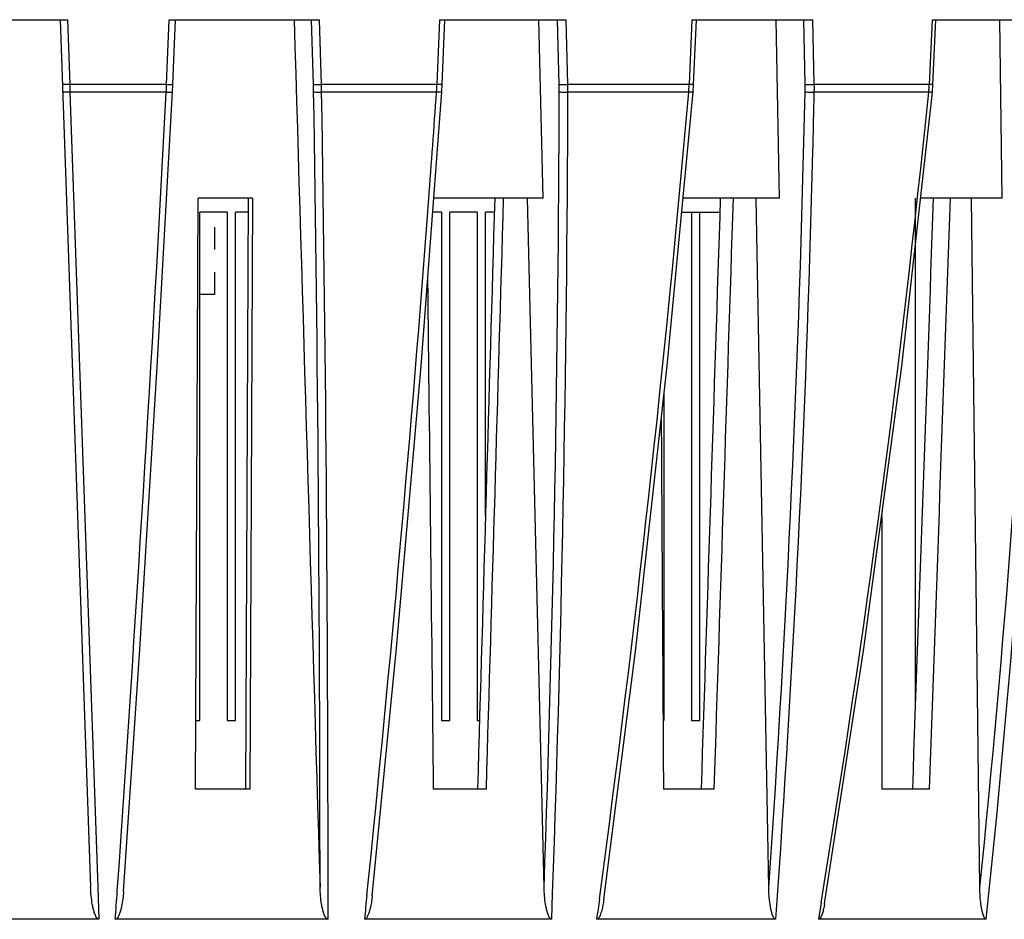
# Model space of a CAD drawing. Header units: millimetres. Extents: x 19266 to 21235, y -89 to 1237.
# Tile 28 of 74: x 19589 to 19661, y 703 to 769. Entities that reach past the tile are written whole.
import ezdxf

# ---------------------------------------------------------------- set-up
doc = ezdxf.new("R2010")
doc.units = ezdxf.units.MM
doc.header["$LTSCALE"] = 16.335
doc.linetypes.add('HIDDEN', pattern=[0.2, 0.1, -0.1])
doc.layers.get('0').update_dxf_attribs({"linetype": 'CONTINUOUS'})
doc.layers.add('DEFAULT_2', color=8, linetype='HIDDEN')

msp = doc.modelspace()

# ---------------------------------------------------------------- linework, layer by layer
at = {"color": 7, "linetype": 'Continuous'}
for p, q in [((19580.264, 768.663), (19592.808, 768.663)), ((19592.287, 768.663), (19594.492, 705.524)), ((19592.808, 768.663), (19592.974, 763.947)), ((19600.027, 763.947), (19600.207, 768.663)), ((19600.207, 768.663), (19611.151, 768.663)), ((19600.48, 763.941), (19600.661, 768.663)), ((19610.718, 763.943), (19610.572, 768.663)), ((19611.298, 763.947), (19611.151, 768.663)), ((19619.898, 768.663), (19619.705, 763.947)), ((19619.898, 768.663), (19629.105, 768.663)), ((19620.091, 763.94), (19620.284, 768.663)), ((19627.436, 755.663), (19627.118, 768.663)), ((19628.603, 763.943), (19628.478, 768.663)), ((19629.232, 763.947), (19629.105, 768.663)), ((19638.268, 768.663), (19638.066, 763.947)), ((19638.268, 768.663), (19647.074, 768.663)), ((19638.389, 763.939), (19638.591, 768.663)), ((19644.637, 755.663), (19644.397, 768.663)), ((19646.509, 763.943), (19646.406, 768.663)), ((19647.177, 763.947), (19647.074, 768.663)), ((19655.752, 768.663), (19655.544, 763.947)), ((19655.752, 768.663), (19664.007, 768.663)), ((19655.809, 763.939), (19656.016, 768.663)), ((19660.844, 755.663), (19660.685, 768.663)), ((19600.027, 763.947), (19592.974, 763.947)), ((19592.974, 763.947), (19592.991, 763.379)), ((19599.337, 743.421), (19600.457, 763.422)), ((19600.457, 763.422), (19600.48, 763.938)), ((19619.705, 763.947), (19611.298, 763.947)), ((19618.547, 743.476), (19620.062, 763.414)), ((19620.062, 763.414), (19620.091, 763.937)), ((19638.066, 763.947), (19629.232, 763.947)), ((19636.466, 743.465), (19638.355, 763.406)), ((19638.355, 763.406), (19638.389, 763.936)), ((19655.544, 763.947), (19647.177, 763.947)), ((19655.77, 763.399), (19655.809, 763.936)), ((19600.003, 763.379), (19592.991, 763.379)), ((19592.991, 763.379), (19595.018, 705.531)), ((19619.675, 763.379), (19611.309, 763.379)), ((19638.031, 763.379), (19629.236, 763.379)), ((19655.505, 763.379), (19647.175, 763.379)), ((19602.122, 712.663), (19602.318, 755.663)), ((19606.283, 755.663), (19602.318, 755.663)), ((19605.787, 712.663), (19605.983, 755.664)), ((19606.283, 755.663), (19606.087, 712.663)), ((19627.436, 755.663), (19619.473, 755.663)), ((19627.507, 705.5), (19626.287, 755.663)), ((19644.637, 755.663), (19637.621, 755.663)), ((19643.859, 705.5), (19642.939, 755.663)), ((19654.536, 718.899), (19654.536, 755.663)), ((19660.844, 755.663), (19654.904, 755.663)), ((19659.23, 705.5), (19658.625, 755.663)), ((19602.436, 717.663), (19602.436, 754.663)), ((19604.436, 754.663), (19602.436, 754.663)), ((19604.436, 754.663), (19604.436, 717.663)), ((19605.036, 717.663), (19605.036, 754.663)), ((19605.978, 754.663), (19605.036, 754.663)), ((19620.036, 754.663), (19619.397, 754.663)), ((19620.036, 754.663), (19620.036, 717.663)), ((19620.636, 717.663), (19620.636, 754.663)), ((19622.636, 754.663), (19620.636, 754.663)), ((19622.636, 754.663), (19622.636, 717.663)), ((19623.236, 732.529), (19623.236, 754.663)), ((19623.882, 754.663), (19623.236, 754.663)), ((19637.527, 754.663), (19640.302, 754.663)), ((19638.236, 754.663), (19638.236, 717.663)), ((19638.836, 717.663), (19638.836, 754.663)), ((19603.536, 748.663), (19602.436, 748.663)), ((19636.236, 717.663), (19636.236, 741.403)), ((19652.085, 732.558), (19652.165, 733.157)), ((19652.085, 732.558), (19652.102, 712.663)), ((19602.144, 717.663), (19602.436, 717.663)), ((19604.436, 717.663), (19605.036, 717.663)), ((19620.036, 717.663), (19620.636, 717.663)), ((19622.636, 717.663), (19622.802, 717.663)), ((19638.236, 717.663), (19638.836, 717.663)), ((19606.087, 712.663), (19602.122, 712.663)), ((19623.304, 712.663), (19619.44, 712.663)), ((19639.892, 712.663), (19636.196, 712.663)), ((19655.566, 712.663), (19652.102, 712.663)), ((19595.018, 705.531), (19595.1, 703.183)), ((19647.669, 704.381), (19647.471, 703.183)), ((19595.1, 703.183), (19577.972, 703.183)), ((19611.778, 703.183), (19596.29, 703.183)), ((19628.06, 703.183), (19614.425, 703.183)), ((19644.372, 703.183), (19631.331, 703.183)), ((19659.695, 703.183), (19647.471, 703.183))]:
    msp.add_line(p, q, dxfattribs=at)
for points in [[(19647.93, 704.345), (19650.795, 722.884), (19653.538, 743.456), (19655.77, 763.399)], [(19596.888, 705.208), (19598.071, 722.857), (19599.337, 743.421)], [(19614.992, 704.899), (19616.756, 722.909), (19618.547, 743.476)], [(19631.851, 704.613), (19634.179, 722.896), (19636.466, 743.465)]]:
    msp.add_lwpolyline(points, dxfattribs=at)
for centre, radius, start, end in [((19561.262, 765.29), 38.787, 357.17583, 357.59496), ((19560.745, 765.312), 39.305, 357.59461, 358.01014), ((19576.669, 762.885), 34.065, 0.91865, 1.77913), ((16061.823, 706.133), 3549.369, 359.989977, 0.924987), ((19574.522, 762.931), 36.791, 0.69733, 1.58254), ((19600.576, 764.656), 19.142, 356.17509, 356.34706), ((19600.404, 764.667), 19.314, 356.34767, 357.01647), ((19600.207, 764.677), 19.512, 357.01633, 357.85667), ((17836.318, 768.563), 1792.298, 357.983607, 359.835973), ((19611.435, 763.484), 17.174, 359.82401, 1.53048), ((19610.385, 763.506), 18.852, 359.61302, 1.34032), ((19625.06, 764.458), 13.015, 355.24639, 356.49453), ((19624.926, 764.466), 13.15, 356.4937, 357.73925), ((18430.88, 790.018), 1215.919, 356.014166, 358.747105), ((19634.897, 763.689), 11.615, 358.73081, 1.25392), ((19634.374, 763.708), 12.806, 358.53006, 1.07285), ((19645.586, 764.352), 9.966, 354.39966, 356.03112), ((19645.503, 764.358), 10.05, 356.03022, 357.66038), ((16039.643, 952.781), 3565.394, 356.018661, 356.954884), ((16057.945, 705.634), 3553.834, 359.960483, 0.931018), ((17752.963, 895.352), 1871.371, 355.718323, 355.956019), ((17836.671, 768.308), 1792.572, 357.917969, 359.842464), ((18394.965, 871.241), 1247.737, 352.327194, 355.040827), ((18387.796, 791.306), 1259.689, 358.492442, 358.729659), ((18698.386, 860.477), 962.031, 350.662094, 354.207277), ((18729.418, 801.156), 935.423, 353.98802, 357.685494), ((18434.761, 789.627), 1212.697, 355.912338, 358.513356), ((18730.807, 801.126), 933.335, 354.119352, 357.358588), ((17800.462, 891.681), 1823.731, 354.122562, 355.721937)]:
    msp.add_arc(centre, radius, start, end, dxfattribs=at)
for points in [[(19609.307, 768.663), (19609.937, 747.612), (19610.565, 726.562), (19611.193, 705.512)], [(19623.911, 755.663), (19623.493, 741.329), (19623.075, 726.996), (19622.657, 712.663)], [(19623.304, 712.663), (19623.723, 726.996), (19624.141, 741.329), (19624.559, 755.663)], [(19640.335, 755.663), (19639.868, 741.329), (19639.401, 726.996), (19638.934, 712.663)], [(19639.892, 712.663), (19640.359, 726.996), (19640.826, 741.329), (19641.292, 755.663)], [(19655.838, 755.663), (19655.331, 741.329), (19654.823, 726.996), (19654.315, 712.663)], [(19655.566, 712.663), (19656.074, 726.996), (19656.582, 741.329), (19657.089, 755.663)], [(19619.022, 749.725), (19619.162, 737.371), (19619.301, 725.017), (19619.44, 712.663)], [(19636.031, 739.559), (19636.086, 730.594), (19636.141, 721.628), (19636.196, 712.663)], [(19596.29, 703.183), (19596.337, 703.865), (19596.385, 704.548), (19596.433, 705.23)], [(19614.606, 704.929), (19614.546, 704.347), (19614.486, 703.765), (19614.425, 703.183)], [(19631.53, 704.648), (19631.464, 704.16), (19631.398, 703.671), (19631.331, 703.183)]]:
    msp.add_open_spline(points, degree=3, dxfattribs=at)
for points, knots in [([(19592.974, 763.947), (19592.908, 763.945), (19592.812, 763.942), (19592.69, 763.939), (19592.611, 763.938), (19592.548, 763.939), (19592.496, 763.937), (19592.473, 763.942), (19592.452, 763.939), (19592.452, 763.943)], [0, 0, 0, 0, 0.378426, 0.551763, 0.703774, 0.828918, 0.922, 0.979659, 1, 1, 1, 1]), ([(19592.991, 763.379), (19592.926, 763.376), (19592.803, 763.375), (19592.643, 763.382), (19592.536, 763.397), (19592.485, 763.413), (19592.47, 763.426), (19592.47, 763.432)], [0, 0, 0, 0, 0.369892, 0.688688, 0.905848, 0.967403, 1, 1, 1, 1]), ([(19600.003, 763.379), (19600.061, 763.377), (19600.167, 763.375), (19600.313, 763.381), (19600.396, 763.392), (19600.455, 763.409), (19600.456, 763.422)], [0, 0, 0, 0, 0.379835, 0.697578, 0.910232, 1, 1, 1, 1]), ([(19600.027, 763.947), (19600.085, 763.945), (19600.17, 763.942), (19600.278, 763.94), (19600.346, 763.938), (19600.399, 763.939), (19600.443, 763.937), (19600.463, 763.941), (19600.48, 763.938), (19600.48, 763.941)], [0, 0, 0, 0, 0.388191, 0.561683, 0.711907, 0.83433, 0.924884, 0.98041, 1, 1, 1, 1]), ([(19610.718, 763.943), (19610.74, 763.939), (19610.807, 763.94), (19610.933, 763.937), (19611.105, 763.941), (19611.232, 763.945), (19611.298, 763.947)], [0, 0, 0, 0, 0.112793, 0.343434, 0.656289, 1, 1, 1, 1]), ([(19610.73, 763.432), (19610.736, 763.425), (19610.759, 763.415), (19610.825, 763.397), (19610.945, 763.383), (19611.116, 763.375), (19611.243, 763.376), (19611.309, 763.379)], [0, 0, 0, 0, 0.046079, 0.121209, 0.351554, 0.660796, 1, 1, 1, 1]), ([(19620.062, 763.414), (19620.061, 763.402), (19620.012, 763.388), (19619.942, 763.38), (19619.817, 763.375), (19619.726, 763.377), (19619.675, 763.379)], [0, 0, 0, 0, 0.087647, 0.295819, 0.612064, 1, 1, 1, 1]), ([(19620.091, 763.94), (19620.091, 763.938), (19620.077, 763.941), (19620.061, 763.937), (19620.024, 763.939), (19619.979, 763.939), (19619.922, 763.94), (19619.83, 763.943), (19619.756, 763.945), (19619.705, 763.947)], [0, 0, 0, 0, 0.018354, 0.072148, 0.160466, 0.280504, 0.429307, 0.602958, 1, 1, 1, 1]), ([(19628.603, 763.943), (19628.633, 763.94), (19628.713, 763.939), (19628.922, 763.938), (19629.102, 763.943), (19629.232, 763.947)], [0, 0, 0, 0, 0.141687, 0.382464, 1, 1, 1, 1]), ([(19628.609, 763.432), (19628.637, 763.417), (19628.718, 763.401), (19628.861, 763.383), (19629.041, 763.375), (19629.17, 763.376), (19629.236, 763.379)], [0, 0, 0, 0, 0.146526, 0.387252, 0.6875, 1, 1, 1, 1]), ([(19638.355, 763.406), (19638.354, 763.396), (19638.313, 763.385), (19638.256, 763.379), (19638.151, 763.375), (19638.074, 763.377), (19638.031, 763.379)], [0, 0, 0, 0, 0.085759, 0.290052, 0.605118, 1, 1, 1, 1]), ([(19638.389, 763.939), (19638.39, 763.937), (19638.377, 763.94), (19638.365, 763.937), (19638.334, 763.939), (19638.298, 763.939), (19638.25, 763.941), (19638.172, 763.943), (19638.109, 763.946), (19638.066, 763.947)], [0, 0, 0, 0, 0.017323, 0.069871, 0.156159, 0.274194, 0.421886, 0.595542, 1, 1, 1, 1]), ([(19646.509, 763.943), (19646.602, 763.936), (19646.825, 763.939), (19647.047, 763.942), (19647.177, 763.947)], [0, 0, 0, 0, 0.416406, 1, 1, 1, 1]), ([(19646.509, 763.432), (19646.545, 763.418), (19646.638, 763.401), (19646.86, 763.377), (19647.046, 763.374), (19647.175, 763.379)], [0, 0, 0, 0, 0.170027, 0.419707, 1, 1, 1, 1]), ([(19655.809, 763.939), (19655.809, 763.937), (19655.798, 763.94), (19655.79, 763.937), (19655.765, 763.94), (19655.72, 763.94), (19655.645, 763.944), (19655.581, 763.946), (19655.544, 763.947)], [0, 0, 0, 0, 0.017015, 0.068336, 0.152795, 0.269187, 0.589315, 1, 1, 1, 1]), ([(19655.77, 763.398), (19655.768, 763.391), (19655.736, 763.383), (19655.689, 763.377), (19655.603, 763.376), (19655.541, 763.377), (19655.505, 763.379)], [0, 0, 0, 0, 0.085909, 0.28767, 0.600929, 1, 1, 1, 1]), ([(19595.1, 703.183), (19595.049, 703.183), (19594.956, 703.255), (19594.852, 703.43), (19594.757, 703.675), (19594.676, 703.976), (19594.594, 704.384), (19594.527, 704.901), (19594.499, 705.316), (19594.492, 705.524)], [0, 0, 0, 0, 0.061529, 0.123964, 0.248955, 0.374085, 0.499253, 0.749596, 1, 1, 1, 1]), ([(19611.778, 703.183), (19611.728, 703.183), (19611.636, 703.255), (19611.535, 703.429), (19611.443, 703.673), (19611.366, 703.972), (19611.287, 704.378), (19611.224, 704.892), (19611.199, 705.305), (19611.193, 705.512)], [0, 0, 0, 0, 0.06085, 0.123008, 0.247841, 0.373008, 0.498305, 0.74906, 1, 1, 1, 1]), ([(19628.06, 703.183), (19628.011, 703.183), (19627.923, 703.256), (19627.827, 703.428), (19627.739, 703.671), (19627.666, 703.968), (19627.592, 704.372), (19627.534, 704.883), (19627.512, 705.294), (19627.507, 705.5)], [0, 0, 0, 0, 0.059524, 0.12122, 0.245831, 0.371106, 0.496657, 0.748152, 1, 1, 1, 1]), ([(19644.372, 703.183), (19644.326, 703.183), (19644.241, 703.258), (19644.152, 703.428), (19644.07, 703.671), (19644.003, 703.968), (19643.934, 704.372), (19643.881, 704.883), (19643.862, 705.294), (19643.859, 705.5)], [0, 0, 0, 0, 0.057489, 0.118523, 0.24285, 0.368313, 0.494255, 0.746843, 1, 1, 1, 1]), ([(19659.695, 703.183), (19659.651, 703.183), (19659.573, 703.26), (19659.492, 703.429), (19659.417, 703.672), (19659.356, 703.968), (19659.294, 704.373), (19659.248, 704.884), (19659.232, 705.294), (19659.23, 705.5)], [0, 0, 0, 0, 0.054837, 0.115057, 0.239071, 0.364799, 0.491251, 0.74522, 1, 1, 1, 1]), ([(19596.888, 705.208), (19596.875, 705.027), (19596.841, 704.665), (19596.768, 704.215), (19596.687, 703.862), (19596.606, 703.597), (19596.509, 703.362), (19596.377, 703.183), (19596.29, 703.183)], [0, 0, 0, 0, 0.251044, 0.502096, 0.627651, 0.753198, 0.878651, 1, 1, 1, 1]), ([(19614.992, 704.899), (19614.976, 704.744), (19614.936, 704.435), (19614.864, 704.051), (19614.786, 703.75), (19614.709, 703.526), (19614.619, 703.326), (19614.5, 703.183), (19614.425, 703.183)], [0, 0, 0, 0, 0.251379, 0.502733, 0.628402, 0.753998, 0.879313, 1, 1, 1, 1]), ([(19631.851, 704.613), (19631.834, 704.483), (19631.792, 704.222), (19631.709, 703.837), (19631.608, 703.518), (19631.498, 703.294), (19631.393, 703.183), (19631.331, 703.183)], [0, 0, 0, 0, 0.252421, 0.504643, 0.75614, 0.881062, 1, 1, 1, 1]), ([(19647.93, 704.345), (19647.912, 704.237), (19647.872, 704.023), (19647.795, 703.707), (19647.704, 703.447), (19647.609, 703.266), (19647.521, 703.183), (19647.471, 703.183)], [0, 0, 0, 0, 0.254299, 0.508017, 0.76004, 0.884106, 1, 1, 1, 1])]:
    msp.add_open_spline(points, degree=3, knots=knots, dxfattribs=at)
at = {"layer": 'DEFAULT_2', "color": 8, "linetype": 'HIDDEN'}
msp.add_line((19603.536, 748.663), (19603.536, 754.663), dxfattribs=at)

doc.saveas('drawing.dxf')
